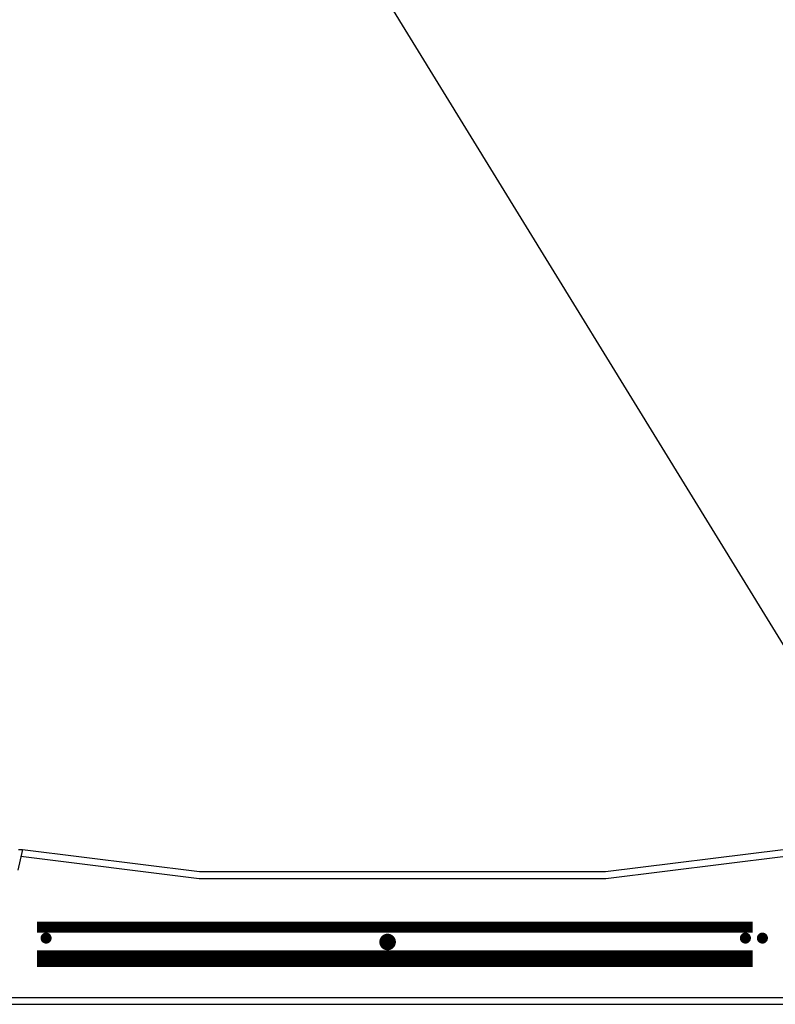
# Model space of a CAD drawing. Extents: x 2963 to 4079, y -422 to 622.
# Tile 8 of 119: x 3393 to 3427, y 495 to 540. Entities that reach past the tile are written whole.
import ezdxf

# ---------------------------------------------------------------- set-up
doc = ezdxf.new("R2010")
doc.units = 0
doc.header["$MEASUREMENT"] = 0
doc.linetypes.add('HIDDEN', pattern=[0.375, 0.25, -0.125])
doc.linetypes.add('TANK-SLAB$0$DASHED', pattern=[0.75, 0.5, -0.25])
for name, color, linetype in [('REBAR', 4, 'TANK-SLAB$0$DASHED'), ('TANK-MANHOLE', 2, 'CONTINUOUS'), ('TANK-SLAB', 6, 'CONTINUOUS'), ('TEXT', 3, 'CONTINUOUS')]:
    doc.layers.add(name, color=color, linetype=linetype)
doc.styles.add('SIMPLEX', font='simplex')
doc.dimstyles.new('DIM48', dxfattribs={"dimscale": 48, "dimtxt": 0.09375, "dimasz": 0.09375, "dimexe": 0.0625, "dimexo": 0.0625, "dimgap": 0.0625, "dimtad": 1, "dimdec": 4, "dimzin": 3, "dimdsep": 46, "dimlunit": 4, "dimtxsty": 'SIMPLEX', "dimcen": 0, "dimclrd": 3, "dimclre": 3, "dimclrt": 3, "dimadec": 0, "dimazin": 0, "dimtfac": 1, "dimtdec": 4, "dimtofl": 0, "dimtmove": 2, "dimatfit": 3, "dimfxl": 1, "dimfrac": 2, "dimtolj": 1, "dimtzin": 3, "dimarcsym": 0})

msp = doc.modelspace()

# ---------------------------------------------------------------- linework, layer by layer
at = {"layer": 'REBAR', "linetype": 'HIDDEN', "const_width": 0.5}
msp.add_lwpolyline([(3393.84034, 498.97139), (3426.18066, 498.97139)], dxfattribs=at)
at = {"layer": 'REBAR'}
for points, const_width in [([(3394.37019, 498.47139, -1), (3394.12019, 498.47139, -1)], 0.25), ([(3409.86938, 498.29581, -1), (3409.49438, 498.29581, -1)], 0.375), ([(3425.9802, 498.47139, -1), (3425.7302, 498.47139, -1)], 0.25), ([(3426.4994, 498.47139, 1), (3426.7494, 498.47139, 1)], 0.25)]:
    msp.add_lwpolyline(points, format="xyb", close=True, dxfattribs=dict(at, const_width=const_width))
at = {"layer": 'REBAR', "const_width": 0.75}
msp.add_lwpolyline([(3393.84034, 497.53689), (3426.18066, 497.53689)], dxfattribs=at)
at = {"layer": 'TANK-MANHOLE', "color": 1, "linetype": 'Continuous'}
msp.add_lwpolyline([(3392.99546, 502.47879), (3393.17854, 502.47879), (3392.96078, 501.53978, -0.3489397)], format="xyb", dxfattribs=at)
at = {"layer": 'TANK-SLAB', "color": 2, "linetype": 'Continuous'}
for p, q in [((3393.17854, 502.47879), (3401.17854, 501.47879)), ((3419.53349, 501.47876), (3427.5642, 502.4826)), ((3393.10757, 502.17273), (3401.15909, 501.16629)), ((3419.55295, 501.16626), (3427.55316, 502.16629)), ((3401.15846, 501.16637), (3419.55354, 501.16634)), ((3401.17791, 501.47887), (3419.53409, 501.47884)), ((3392.46141, 495.79129), (3428.6775, 495.79129)), ((3392.46141, 495.47879), (3428.6775, 495.47879))]:
    msp.add_line(p, q, dxfattribs=at)

# ---------------------------------------------------------------- leaders
at = {"layer": 'TEXT'}
msp.add_leader([(3432.42623, 503.8147), (3375.58504, 596.37341), (3365.30808, 596.37341)], dimstyle='DIM48', override={"dimgap": 0.0625, "dimtad": 0}, dxfattribs=at)

doc.saveas('drawing.dxf')
